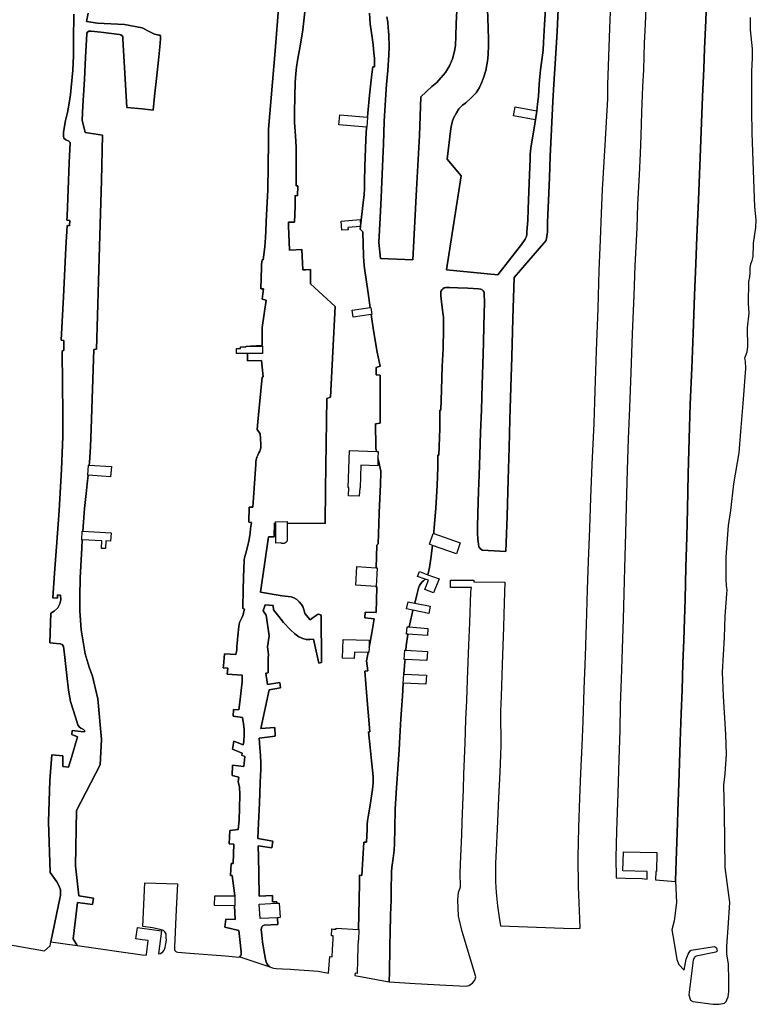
# Model space of a CAD drawing. Extents: x 130820 to 136569, y 465030 to 468172.
# Tile 18 of 41: x 134948 to 135261, y 466042 to 466461. Entities that reach past the tile are written whole.
import ezdxf

# ---------------------------------------------------------------- set-up
doc = ezdxf.new("R2010")
doc.units = 0
for name, color, linetype in [('B-XX-GR-BOS_LOOF-GV', 8, 'Continuous'), ('B-XX-OG-TERREIN_ERF-GV', 8, 'Continuous'), ('B-XX-OG-WATER-GV', 8, 'Continuous')]:
    doc.layers.add(name, color=color, linetype=linetype)

msp = doc.modelspace()

# ---------------------------------------------------------------- linework, layer by layer
at = {"layer": 'B-XX-GR-BOS_LOOF-GV'}
msp.add_lwpolyline([(135240.358, 466472.233), (135239.859, 466460.858), (135239.378, 466448.959), (135239.014, 466440.284), (135238.509, 466428.561), (135237.888, 466413.611), (135237.32, 466398.961), (135236.755, 466384.561), (135236.148, 466368.837), (135235.671, 466357.237), (135235.146, 466343.987), (135234.48, 466327.563), (135233.962, 466312.862), (135233.31, 466297.463), (135232.791, 466282.687), (135232.42, 466267.835), (135232.072, 466252.757), (135231.818, 466241.029), (135231.473, 466228.102), (135231.166, 466214.324), (135230.831, 466205.924), (135230.513, 466196.999), (135230.16, 466187.224), (135229.807, 466175.647), (135229.478, 466165.822), (135229.045, 466153.797), (135228.565, 466140.121), (135228.21, 466128.344), (135227.709, 466114.945), (135227.354, 466103.193), (135227.025, 466094.579), (135227.456, 466085.327), (135226.376, 466077.462), (135225.451, 466073.606), (135226.376, 466067.9), (135227.61, 466060.96), (135228.381, 466058.955), (135230.73, 466056.481), (135231.599, 466061.148), (135232.334, 466063.223), (135233.219, 466064.77), (135233.618, 466065.008), (135242.657, 466066.344), (135243.652, 466066.494), (135244.525, 466065.928), (135244.662, 466065.314), (135244.773, 466065.001), (135244.557, 466064.351), (135244.179, 466064.145), (135235.762, 466062.42), (135235.309, 466062.172), (135235.08, 466061.909), (135234.848, 466061.507), (135234.588, 466060.794), (135232.674, 466045.93), (135233.429, 466043.705), (135234.384, 466043.14), (135243.077, 466041.955), (135245.584, 466041.932), (135247.834, 466042.417), (135248.537, 466043.095), (135248.894, 466043.868), (135249.467, 466045.112), (135249.733, 466047.453), (135249.766, 466052.157), (135249.605, 466059.009), (135248.846, 466063.378), (135248.8, 466066.685), (135249.464, 466074.458), (135250.151, 466085.303), (135248.183, 466100.205), (135247.809, 466123.212), (135247.68, 466129.112), (135247.56, 466135.259), (135248.084, 466140.064), (135248.67, 466148.47), (135248.421, 466156.873), (135247.51, 466173.181), (135246.989, 466183.431), (135247.9, 466198.093), (135248.207, 466207.198), (135248.926, 466216.666), (135248.937, 466218.387), (135248.779, 466220.133), (135248.512, 466223.291), (135248.525, 466227.157), (135248.613, 466232.4), (135249.643, 466245.896), (135250.615, 466252.284), (135251.914, 466263.56), (135254.045, 466276.783), (135254.854, 466285.901), (135255.816, 466297.721), (135256.992, 466312.735), (135256.752, 466315.845), (135256.599, 466316.367), (135256.582, 466317.19), (135256.788, 466318), (135257.531, 466319.764), (135257.775, 466321.986), (135257.711, 466330.033), (135258.304, 466336.191), (135258.056, 466340.373), (135258.167, 466349.761), (135258.36, 466350.417), (135258.478, 466350.963), (135258.642, 466351.778), (135258.75, 466353.328), (135258.776, 466355.467), (135259.015, 466357.275), (135259.68, 466358.722), (135260.118, 466360.346), (135260.131, 466362.332), (135260.266, 466363.377), (135260.154, 466366.097), (135261.215, 466372.701), (135261.408, 466376.07), (135260.735, 466381.565), (135260.274, 466396.96), (135259.684, 466413.011), (135259.531, 466422.405), (135259.456, 466439.354), (135259.798, 466444.909), (135259.785, 466448.814), (135258.929, 466456.931), (135258.982, 466462.197)], dxfattribs=at)
at = {"layer": 'B-XX-OG-TERREIN_ERF-GV'}
for points in [[(135146.928, 466465.728), (135147.198, 466457.77), (135147.433, 466452.839), (135147.427, 466450.538), (135147.247, 466446.314), (135146.962, 466443.566), (135146.259, 466439.574), (135145.449, 466436.908), (135144.618, 466434.593), (135143.538, 466432.306), (135142.11, 466430.149), (135139.954, 466427.827), (135137.804, 466425.829), (135136.39, 466424.798), (135134.844, 466423.242), (135133.723, 466421.632), (135132.672, 466419.595), (135132.077, 466418.127), (135131.629, 466416.357), (135131.385, 466414.91), (135129.849, 466401.893), (135135.795, 466394.791), (135129.486, 466354.663), (135151.341, 466352.548), (135161.524, 466365.454), (135163.038, 466367.763), (135163.4, 466368.633), (135163.663, 466369.631), (135163.78, 466371.004), (135164.167, 466375.727), (135164.332, 466380.602), (135164.753, 466391.727), (135165.136, 466401.827), (135165.213, 466403.877), (135165.283, 466405.401), (135165.636, 466407.523), (135166.723, 466414.137), (135167.595, 466419.603), (135167.912, 466422.253), (135167.226, 466418.589), (135157.981, 466420.297), (135158.768, 466424.169), (135167.949, 466422.45), (135168.295, 466425.297), (135168.637, 466428.469), (135169.032, 466433.841), (135169.325, 466437.114), (135169.611, 466439.862), (135170.116, 466444.031), (135170.621, 466448.252), (135170.814, 466451.501), (135171.215, 466459.199), (135171.887, 466470.371)], [(135214.472, 466469.352), (135214.114, 466459.302), (135213.733, 466451.228), (135213.358, 466439.827), (135213.016, 466432.753), (135212.572, 466421.778), (135212.217, 466411.903), (135211.942, 466404.302), (135211.597, 466395.177), (135210.881, 466382.581), (135210.499, 466372.606), (135209.762, 466356.432), (135209.32, 466343.757), (135208.63, 466327.433), (135208.014, 466311.008), (135207.391, 466295.983), (135206.891, 466282.709), (135206.493, 466269.482), (135206.062, 466253.755), (135205.689, 466242.554), (135205.268, 466227.677), (135205.001, 466216.825), (135204.682, 466205.899), (135204.45, 466197.772), (135204.158, 466188.847), (135203.896, 466180.396), (135203.527, 466169.446), (135203.258, 466158.468), (135202.82, 466146.118), (135202.407, 466131.791), (135201.894, 466115.64), (135201.623, 466104.513), (135201.758, 466095.806), (135205.631, 466095.68), (135212.654, 466095.461), (135214.92, 466095.236), (135214.963, 466098.536), (135204.622, 466098.773), (135204.854, 466106.904), (135219.079, 466106.548), (135218.876, 466098.447), (135218.628, 466098.452), (135218.518, 466094.902), (135227.011, 466094.218), (135227.025, 466094.579), (135227.354, 466103.193), (135227.709, 466114.945), (135228.21, 466128.344), (135228.565, 466140.121), (135229.045, 466153.797), (135229.478, 466165.822), (135229.807, 466175.647), (135230.16, 466187.224), (135230.513, 466196.999), (135230.831, 466205.924), (135231.166, 466214.324), (135231.473, 466228.102), (135231.818, 466241.029), (135232.072, 466252.757), (135232.42, 466267.835), (135232.791, 466282.687), (135233.31, 466297.463), (135233.962, 466312.862), (135234.48, 466327.563), (135235.146, 466343.987), (135235.671, 466357.237), (135236.148, 466368.837), (135236.755, 466384.561), (135237.32, 466398.961), (135237.888, 466413.611), (135238.509, 466428.561), (135239.014, 466440.284), (135239.378, 466448.959), (135239.859, 466460.858), (135240.358, 466472.233)], [(134976.929, 466464.021), (134976.335, 466460.429), (134980.99, 466459.699), (134992.507, 466459.234), (135000, 466457.838), (135000.006, 466457.837), (135002.935, 466456.272), (135004.028, 466455.683), (135004.624, 466455.374), (135005.171, 466455.141), (135005.867, 466454.932), (135006.515, 466454.773), (135006.965, 466454.717), (135007.289, 466454.688), (135007.613, 466454.584), (135007.711, 466454.432), (135007.782, 466454.131), (135007.844, 466453.155), (135007.523, 466449.658), (135006.949, 466444.038), (135006.187, 466437.444), (135005.196, 466428.653), (135004.594, 466422.658), (135000, 466423.24), (134993.399, 466423.899), (134991.778, 466452.876), (134991.727, 466453.977), (134991.452, 466454.402), (134990.901, 466454.727), (134990.326, 466454.952), (134982.369, 466455.974), (134978.215, 466456.347), (134977.289, 466456.297), (134976.714, 466455.896), (134976.489, 466455.495), (134976.389, 466455.195), (134975.921, 466445.336), (134975.402, 466435.751), (134974.708, 466424.515), (134974.437, 466418.459), (134975.642, 466413.13), (134983.148, 466412.083), (134982.661, 466392.714), (134981.854, 466364.662), (134980.998, 466335.183), (134980.557, 466320.87), (134979.431, 466320.819), (134978.327, 466287.036), (134978.032, 466279.304), (134977.536, 466272.697), (134977.422, 466271.568), (134986.853, 466270.939), (134986.566, 466266.63), (134976.987, 466267.268), (134976.617, 466263.613), (134976.3, 466260.739), (134975.448, 466253.028), (134974.746, 466243.354), (134986.722, 466242.658), (134986.554, 466239.167), (134984.514, 466239.265), (134984.319, 466236.019), (134982.631, 466236.077), (134982.803, 466239.353), (134974.485, 466239.765), (134974.233, 466236.286), (134973.616, 466223.399), (134973.421, 466215.641), (134973.425, 466209.56), (134973.981, 466201.428), (134975.764, 466191.119), (134977.344, 466185.564), (134978.559, 466182.371), (134978.629, 466182.187), (134981.062, 466172.073), (134982.654, 466154.681), (134982.043, 466143.868), (134972.089, 466124.489), (134971.528, 466100.887), (134972.966, 466088.078), (134979.283, 466087.088), (134978.902, 466084.444), (134972.445, 466085.303), (134970.575, 466069.883), (134972.308, 466066.913), (135000, 466063.057), (135001.716, 466062.818), (135001.768, 466063.207), (135002.56, 466069.107), (135000, 466069.451), (134997.316, 466069.811), (134997.964, 466074.643), (135000, 466074.37), (135008.18, 466073.271), (135006.889, 466063.471), (135007.745, 466063.633), (135008.754, 466064.32), (135009.312, 466064.937), (135009.828, 466066.156), (135010.073, 466067.729), (135010.294, 466069.251), (135010.235, 466070.503), (135010.153, 466071.879), (135009.69, 466072.812), (135009.122, 466073.294), (135008.601, 466073.576), (135007.704, 466073.838), (135004.413, 466074.432), (135000.322, 466075.137), (135001.09, 466093.687), (135015.009, 466093.276), (135014.465, 466082.302), (135013.728, 466066.203), (135013.717, 466065.328), (135013.91, 466064.826), (135014.255, 466064.421), (135014.627, 466064.216), (135015.151, 466064.109), (135020.27, 466063.666), (135035.504, 466062.511), (135041.096, 466061.961), (135041.524, 466062.18), (135041.904, 466062.525), (135042.108, 466062.848), (135042.188, 466063.248), (135042.052, 466064.3), (135041.495, 466069.46), (135041.072, 466073.307), (135035.115, 466074.757), (135035.59, 466078.244), (135039.613, 466078.079), (135039.212, 466083.93), (135030.812, 466083.954), (135030.9, 466088.176), (135037.894, 466088.176), (135039.431, 466088.176), (135038.33, 466096.791), (135037.555, 466096.851), (135037.897, 466101.95), (135038.647, 466101.915), (135039.004, 466110.063), (135036.982, 466110.29), (135037.232, 466115.965), (135040.813, 466116.417), (135041.24, 466120.414), (135041.459, 466125.663), (135041.505, 466131.091), (135041.375, 466134.519), (135040.83, 466136.728), (135041.182, 466138.724), (135038.339, 466139.337), (135038.473, 466143.788), (135043.315, 466143.223), (135043.746, 466147.495), (135042.429, 466148.062), (135042.54, 466148.911), (135038.387, 466150.593), (135039.031, 466153.936), (135042.986, 466152.382), (135043.281, 466153.904), (135043.393, 466156.729), (135043.346, 466158.906), (135043.178, 466161.334), (135042.665, 466164.142), (135038.672, 466164.62), (135038.835, 466167.495), (135041.082, 466167.29), (135041.69, 466171.709), (135042.066, 466175.606), (135042.513, 466179.202), (135042.569, 466181.527), (135042.554, 466182.124), (135036.217, 466182.523), (135036.408, 466185.056), (135034.463, 466185.222), (135034.599, 466186.104), (135034.999, 466191.189), (135039.874, 466190.922), (135040.343, 466192.838), (135040.339, 466194.413), (135040.38, 466195.614), (135040.697, 466198.786), (135041.1, 466202.833), (135041.347, 466204.531), (135042.294, 466206.268), (135042.886, 466207.562), (135043.522, 466210.23), (135042.775, 466210.49), (135043.009, 466218.791), (135043.28, 466228.017), (135043.339, 466230.568), (135043.423, 466231.242), (135043.533, 466232.015), (135043.797, 466233.037), (135044.085, 466234.084), (135044.796, 466236.801), (135045.537, 466239.868), (135045.973, 466242.614), (135046.149, 466244.586), (135046.557, 466247.107), (135045.334, 466247.249), (135045.468, 466253.675), (135047.093, 466253.628), (135047.395, 466257.677), (135047.877, 466265.799), (135048.308, 466271.946), (135048.375, 466273.222), (135048.588, 466274.194), (135048.773, 466274.942), (135049.209, 466275.787), (135049.697, 466276.756), (135050.031, 466277.476), (135050.393, 466278.398), (135050.553, 466279.121), (135050.494, 466280.347), (135050.403, 466282.924), (135050.278, 466284.877), (135048.927, 466286.696), (135049.17, 466289.969), (135049.75, 466295.989), (135049.903, 466297.375), (135051.046, 466309.04), (135051.544, 466309.145), (135050.833, 466316.033), (135044.846, 466315.904), (135044.79, 466319.054), (135044.641, 466319.054), (135040.074, 466319.054), (135040.074, 466321.179), (135041.792, 466321.179), (135041.792, 466321.937), (135044.252, 466321.937), (135044.252, 466322.25), (135046.144, 466322.25), (135051.024, 466322.561), (135051.125, 466330.214), (135052.735, 466341.831), (135051.032, 466342.171), (135051.413, 466344.493), (135051.566, 466346.666), (135050.441, 466346.681), (135050.711, 466355.782), (135050.826, 466356.932), (135051.128, 466358.978), (135051.553, 466358.972), (135052.201, 466364.517), (135052.479, 466368.491), (135052.639, 466371.165), (135052.744, 466375.34), (135053.519, 466388.761), (135053.606, 466399.141), (135053.709, 466408.919), (135053.76, 466414.672), (135056.539, 466447.943), (135058.195, 466467.808)], [(135104.111, 466462.448), (135104.507, 466460.242), (135104.727, 466457.963), (135104.935, 466454.734), (135105.143, 466449.628), (135105.047, 466446.103), (135104.586, 466439.581), (135104.057, 466433.635), (135103.676, 466429.362), (135103.392, 466424.864), (135103.051, 466417.989), (135102.647, 466408.165), (135102.391, 466401.99), (135101.963, 466392.191), (135101.7, 466385.492), (135101.337, 466376.917), (135100.755, 466366.422), (135101.397, 466359.586), (135115.134, 466359.042), (135116.779, 466388.988), (135118.064, 466411.889), (135118.538, 466428.433), (135123.345, 466432.726), (135125.393, 466434.525), (135127.168, 466436.427), (135129.074, 466438.752), (135130.81, 466441.53), (135132.1, 466444.54), (135132.994, 466447.905), (135133.3, 466450.227), (135133.527, 466454.201), (135133.698, 466459.601), (135134.032, 466467.901)], [(135177.102, 466465.75), (135176.577, 466456.252), (135175.975, 466444.754), (135175.255, 466433.733), (135174.783, 466426.336), (135174.228, 466414.587), (135173.675, 466402.939), (135173.333, 466394.039), (135172.929, 466384.238), (135172.583, 466374.963), (135172.48, 466370.913), (135172.28, 466369.014), (135171.905, 466367.169), (135171.859, 466367.051), (135158.399, 466351.441), (135157.769, 466333.941), (135157.33, 466317.663), (135156.91, 466304.813), (135156.553, 466290.91), (135156.171, 466279.009), (135155.767, 466265.383), (135155.313, 466249.88), (135154.839, 466234.779), (135147.32, 466235.155), (135144.647, 466235.366), (135143.856, 466235.977), (135143.315, 466236.709), (135143.13, 466237.862), (135142.809, 466240.043), (135142.667, 466242.546), (135142.675, 466245.022), (135142.854, 466251.098), (135143.203, 466260.448), (135143.368, 466267.324), (135143.705, 466275.874), (135144.057, 466285.474), (135144.359, 466295.151), (135144.674, 466305.801), (135145.013, 466314.476), (135145.307, 466323.452), (135145.456, 466331.004), (135145.636, 466340.907), (135145.633, 466344.458), (135145.493, 466345.26), (135145.125, 466345.765), (135144.73, 466346.147), (135144.109, 466346.48), (135143.186, 466346.667), (135138.664, 466346.878), (135134.342, 466347.036), (135130.869, 466347.157), (135129.219, 466347.204), (135128.541, 466347.013), (135127.962, 466346.621), (135127.532, 466346.202), (135127.173, 466345.53), (135127.087, 466344.681), (135127.072, 466343.581), (135127.364, 466341.026), (135127.817, 466337.493), (135128.113, 466335.338), (135128.252, 466334.511), (135128.259, 466333.159), (135128.212, 466329.558), (135128.051, 466321.156), (135127.752, 466313.607), (135127.397, 466303.631), (135127.158, 466294.955), (135126.708, 466294.986), (135126.63, 466287.133), (135126.255, 466275.757), (135125.83, 466275.788), (135125.813, 466270.71), (135125.584, 466262.81), (135125.033, 466253.187), (135124.177, 466243.243), (135124.099, 466242.38), (135135.369, 466238.388), (135133.734, 466233.772), (135123.611, 466237.357), (135122.925, 466231.729), (135122.276, 466227.961), (135121.985, 466226.69), (135121.522, 466224.89), (135126.347, 466223.118), (135124.055, 466217.145), (135120.3, 466218.545), (135121.798, 466222.488), (135120.45, 466222.983), (135120.055, 466222.538), (135119.677, 466222.318), (135119.146, 466221.9), (135118.612, 466221.207), (135118.025, 466220.288), (135117.584, 466219.094), (135116.898, 466216.277), (135115.991, 466212.828), (135122.583, 466211.553), (135121.944, 466208.427), (135115.185, 466209.766), (135115.134, 466209.572), (135113.592, 466202.657), (135121.607, 466202.036), (135121.38, 466198.934), (135113.073, 466199.575), (135113.051, 466199.444), (135112.338, 466194.602), (135112.184, 466192.694), (135121.389, 466192.194), (135121.197, 466188.323), (135111.867, 466188.772), (135111.801, 466187.956), (135111.317, 466182.563), (135120.959, 466182.07), (135120.711, 466178.2), (135111.12, 466178.696), (135110.78, 466173.112), (135110.128, 466163.465), (135109.652, 466155.768), (135109.33, 466150.344), (135108.822, 466142.072), (135108.192, 466134.152), (135107.724, 466125.153), (135107.513, 466116.702), (135107.38, 466110.45), (135107.268, 466107.625), (135106.799, 466104.155), (135106.573, 466102.182), (135106.296, 466100.184), (135106.171, 466098.285), (135106.095, 466096.285), (135106.017, 466092.259), (135105.938, 466086.282), (135105.731, 466080.057), (135105.578, 466072.23), (135105.465, 466067.378), (135105.353, 466062.703), (135105.3, 466058.676), (135105.236, 466055.725), (135105.156, 466051.525), (135116.221, 466050.802), (135129.41, 466050.075), (135137.854, 466049.637), (135139.008, 466049.947), (135140.572, 466050.976), (135141.539, 466052.239), (135142.032, 466053.658), (135136.128, 466072.91), (135134.653, 466079.473), (135134.368, 466086.464), (135134.606, 466089.556), (135135.535, 466091.89), (135135.365, 466097.92), (135135.658, 466105.044), (135136.028, 466114.119), (135136.196, 466119.32), (135136.521, 466126.919), (135136.706, 466133.344), (135136.943, 466139.995), (135137.417, 466153.195), (135137.824, 466163.245), (135138.129, 466171.245), (135138.472, 466180.17), (135139.092, 466195.019), (135139.391, 466204.445), (135139.886, 466217.446), (135140.052, 466218.644), (135140.21, 466219.43), (135131.203, 466219.387), (135131.233, 466222.619), (135141.22, 466222.59), (135141.206, 466221.855), (135154.292, 466221.73), (135154.051, 466212.904), (135153.791, 466202.652), (135153.23, 466186.601), (135152.775, 466172.951), (135152.544, 466166.726), (135152.526, 466163.499), (135152.666, 466155.093), (135152.704, 466152.291), (135152.547, 466147.965), (135152.202, 466140.792), (135151.682, 466129.693), (135151.135, 466116.619), (135150.666, 466107.52), (135150.368, 466102.046), (135150.34, 466094.142), (135150.604, 466089.537), (135151.179, 466083.901), (135151.989, 466078.938), (135152.578, 466075.315), (135183.194, 466074.223), (135186.414, 466074.383), (135186.255, 466078.329), (135185.759, 466091.993), (135185.551, 466104.653), (135185.916, 466117.204), (135186.307, 466129.78), (135186.746, 466140.405), (135187.276, 466152.129), (135187.709, 466162.303), (135188.141, 466176.204), (135188.651, 466190.205), (135189.29, 466208.431), (135189.575, 466218.632), (135190.033, 466230.632), (135190.491, 466244.583), (135190.962, 466257.583), (135191.525, 466271.833), (135192.329, 466289.256), (135192.788, 466303.232), (135193.362, 466320.258), (135194.074, 466338.308), (135194.56, 466354.385), (135195.032, 466367.435), (135195.481, 466378.785), (135195.964, 466388.858), (135197.113, 466407.827), (135198.199, 466427.598), (135198.276, 466433.5), (135198.993, 466457.578), (135199.428, 466467.827)], [(134934.882, 466068.861), (134958.393, 466064.733), (134960.747, 466066.812), (134961.096, 466068.504), (134965.038, 466087.635), (134965.199, 466088.266), (134965.147, 466090.693), (134964.62, 466092.294), (134963.643, 466094.096), (134960.841, 466098.122), (134960.076, 466119.674), (134960.716, 466137.304), (134961.511, 466148.126), (134966.188, 466147.789), (134966.188, 466143.265), (134968.645, 466142.959), (134969.888, 466147.074), (134972.51, 466155.834), (134970.082, 466156.833), (134970.231, 466158.56), (134975.21, 466157.937), (134975.51, 466158.213), (134975.435, 466158.588), (134975.01, 466159.013), (134973.883, 466159.513), (134973.157, 466160.113), (134972.631, 466160.914), (134971.528, 466164.216), (134969.472, 466170.897), (134968.618, 466175.651), (134967.864, 466181.931), (134966.806, 466192.19), (134966.529, 466194.242), (134965.878, 466195.093), (134965.178, 466195.493), (134963.451, 466195.642), (134960.624, 466195.841), (134961.066, 466208.453), (134962.491, 466209.354), (134964.067, 466210.782), (134964.941, 466212.434), (134965.315, 466214.236), (134965.189, 466216.212), (134963.913, 466216.337), (134963.914, 466214.885), (134961.887, 466215.085), (134962.681, 466225.52), (134963.574, 466236.756), (134964.639, 466252.246), (134965.654, 466269.688), (134966.17, 466283.802), (134966.238, 466293.787), (134966.105, 466306.073), (134965.945, 466320.287), (134966.571, 466320.312), (134966.668, 466324.616), (134965.492, 466324.716), (134966.456, 466343.234), (134967.518, 466364.054), (134967.987, 466373.588), (134969.113, 466373.439), (134969.186, 466375.791), (134967.96, 466375.89), (134968.025, 466377.592), (134968.895, 466400.214), (134969.264, 466408.973), (134968.689, 466409.523), (134967.462, 466410.098), (134966.636, 466410.798), (134966.46, 466411.649), (134966.534, 466413.4), (134967.282, 466418.255), (134968.13, 466421.709), (134968.753, 466424.787), (134969.401, 466429.342), (134970.445, 466439.727), (134970.691, 466445.858), (134970.812, 466452.465), (134970.955, 466463.6)], [(135069.333, 466465.814), (135068.341, 466456.948), (135067.436, 466450.882), (135066.145, 466443.896), (135065.681, 466440.951), (135065.321, 466438.304), (135065.17, 466434.455), (135064.995, 466428.704), (135064.875, 466421.526), (135064.872, 466417.475), (135065.098, 466413.77), (135065.367, 466409.489), (135065.582, 466406.784), (135065.553, 466402.683), (135065.594, 466396.354), (135065.467, 466390.453), (135066.217, 466390.443), (135066.162, 466386.292), (135065.162, 466386.305), (135065.101, 466381.628), (135064.889, 466375.053), (135062.244, 466374.944), (135062.292, 466373.411), (135062.681, 466363.051), (135067.91, 466363.356), (135068.397, 466354.77), (135069.447, 466354.781), (135071.698, 466354.901), (135071.618, 466348.774), (135082.116, 466339.154), (135080.138, 466300.511), (135078.531, 466299.876), (135078.071, 466261.271), (135077.903, 466246.753), (135061.721, 466246.787), (135061.698, 466240.529), (135061.694, 466239.342), (135061.613, 466239.183), (135061.518, 466239.032), (135061.41, 466238.889), (135061.29, 466238.758), (135061.158, 466238.637), (135061.016, 466238.529), (135060.865, 466238.434), (135060.706, 466238.353), (135060.54, 466238.287), (135060.369, 466238.236), (135060.194, 466238.201), (135060.017, 466238.181), (135059.839, 466238.178), (135059.661, 466238.19), (135059.484, 466238.219), (135059.311, 466238.263), (135059.143, 466238.322), (135058.981, 466238.397), (135056.904, 466238.323), (135056.879, 466240.539), (135056.809, 466246.797), (135056.257, 466246.799), (135056.16, 466240.952), (135053.759, 466241.079), (135050.349, 466217.429), (135059.621, 466215.892), (135062.117, 466215.634), (135063.339, 466215.393), (135064.583, 466214.975), (135065.873, 466214.258), (135066.812, 466213.37), (135067.871, 466212.154), (135068.385, 466211.322), (135068.723, 466210.443), (135069.029, 466209.037), (135069.188, 466208.352), (135071.436, 466205.713), (135072.218, 466206.269), (135074.641, 466207.987), (135075.042, 466208.082), (135075.516, 466207.976), (135075.863, 466207.771), (135076.108, 466207.392), (135076.152, 466206.942), (135076.136, 466205.716), (135076.187, 466200.062), (135076.255, 466195.759), (135076.296, 466187.504), (135075.142, 466187.22), (135072.951, 466197.38), (135071.324, 466197.227), (135069.8, 466197.297), (135068.356, 466197.666), (135066.616, 466198.465), (135064.956, 466199.637), (135063.104, 466201.338), (135060.171, 466204.554), (135058.155, 466207.082), (135055.917, 466209.939), (135055.741, 466211.792), (135052.344, 466211.987), (135051.537, 466209.522), (135052.713, 466207.705), (135054.097, 466198.907), (135053.385, 466194.139), (135053.768, 466190.932), (135053.546, 466189.31), (135053.665, 466183.13), (135052.562, 466182.92), (135053.325, 466178.182), (135058.611, 466179.011), (135058.906, 466176.732), (135054.094, 466175.87), (135050.502, 466159.36), (135056.408, 466159.831), (135056.583, 466156.052), (135049.824, 466155.317), (135050.072, 466151.312), (135050.325, 466147.857), (135050.483, 466144.603), (135050.448, 466142.002), (135050.275, 466136.451), (135049.86, 466127.577), (135049.472, 466119.003), (135049.162, 466112.529), (135055.645, 466111.342), (135055.208, 466108.546), (135049.421, 466109.449), (135049.509, 466104.721), (135049.612, 466097.44), (135049.737, 466087.934), (135055.391, 466088.208), (135055.48, 466085.506), (135057.256, 466085.507), (135057.278, 466085.011), (135058.318, 466085.068), (135058.73, 466078.85), (135057.555, 466078.792), (135057.68, 466075.972), (135051.975, 466075.598), (135051.347, 466075.381), (135050.892, 466074.962), (135050.785, 466074.438), (135050.701, 466073.789), (135050.895, 466071.41), (135051.157, 466068.505), (135051.875, 466064.168), (135052.461, 466061.159), (135052.669, 466060.409), (135052.795, 466059.954), (135053.086, 466059.249), (135053.649, 466058.417), (135054.316, 466057.857), (135054.962, 466057.549), (135055.835, 466057.337), (135057.084, 466057.245), (135059.706, 466057.06), (135063.078, 466056.84), (135064.703, 466056.818), (135068.948, 466056.461), (135074.893, 466056.106), (135079.269, 466055.156), (135079.88, 466062.29), (135080.905, 466062.202), (135081.037, 466065.204), (135081.246, 466069.704), (135081.312, 466071.056), (135080.608, 466071.084), (135080.739, 466074.025), (135081.455, 466074.002), (135082.518, 466073.967), (135082.532, 466074.345), (135092.031, 466073.816), (135092.368, 466086.564), (135092.509, 466093.515), (135092.554, 466096.891), (135093.553, 466096.853), (135094.363, 466111), (135095.464, 466111.01), (135095.734, 466116.384), (135095.787, 466118.459), (135095.958, 466120.058), (135096.231, 466121.804), (135096.885, 466125.898), (135097.76, 466131.59), (135097.958, 466133.362), (135098.179, 466134.936), (135098.294, 466136.084), (135098.31, 466137.31), (135098.276, 466138.486), (135098.151, 466140.414), (135097.569, 466145.624), (135096.968, 466151.26), (135096.306, 466157.897), (135096.857, 466158.015), (135096.191, 466166.328), (135095.63, 466173.04), (135094.697, 466183.782), (135096.098, 466183.938), (135095.479, 466188.174), (135096.161, 466191.757), (135090.358, 466191.941), (135090.271, 466189.197), (135085.294, 466189.395), (135085.546, 466197.338), (135096.654, 466196.985), (135096.555, 466193.849), (135097.711, 466200.125), (135098.714, 466206.04), (135098.29, 466206.121), (135097.441, 466206.207), (135094.695, 466206.494), (135094.902, 466208.918), (135099.601, 466208.855), (135099.916, 466219.53), (135099.422, 466219.922), (135090.893, 466220.379), (135091.417, 466228.328), (135099.606, 466227.858), (135099.828, 466237.466), (135100.41, 466238.083), (135100.725, 466246.482), (135100.91, 466251.409), (135101.366, 466263.284), (135101.583, 466268.358), (135101.541, 466268.984), (135100.65, 466273.448), (135100.362, 466274.708), (135100.249, 466271.231), (135093.08, 466271.464), (135092.823, 466261.848), (135092.586, 466261.855), (135092.396, 466258.273), (135087.766, 466258.448), (135087.883, 466261.988), (135087.706, 466261.993), (135088.217, 466277.753), (135099.751, 466277.379), (135099.445, 466278.717), (135099.403, 466279.343), (135099.282, 466289.124), (135101.285, 466289.372), (135101.329, 466309.857), (135099.631, 466309.98), (135099.597, 466313.082), (135101.28, 466313.711), (135100.058, 466319.63), (135098.43, 466328.931), (135097.47, 466335.645), (135089.793, 466334.625), (135089.386, 466337.58), (135097.039, 466338.653), (135096.164, 466344.77), (135094.655, 466355.47), (135094.34, 466358.125), (135094.224, 466360.778), (135094.039, 466365.659), (135093.958, 466370.963), (135092.798, 466371.978), (135092.938, 466373.217), (135087.58, 466372.805), (135087.652, 466371.737), (135084.953, 466371.54), (135084.625, 466375.493), (135092.749, 466376.166), (135092.97, 466373.502), (135094.07, 466383.267), (135094.466, 466386.739), (135094.575, 466389.364), (135094.639, 466392.314), (135094.748, 466398.666), (135095.125, 466410.217), (135095.541, 466415.41), (135083.749, 466416.446), (135084.079, 466420.762), (135095.887, 466419.726), (135096.022, 466421.411), (135096.723, 466429.03), (135097.792, 466438.07), (135098.133, 466441.192), (135098.832, 466441.233), (135098.828, 466444.71), (135098.635, 466447.139), (135098.258, 466450.72), (135097.574, 466455.707), (135097.048, 466459.491), (135096.683, 466464.049)]]:
    msp.add_lwpolyline(points, dxfattribs=at)
at = {"layer": 'B-XX-OG-WATER-GV'}
for points in [[(135171.887, 466470.371), (135171.215, 466459.199), (135170.814, 466451.501), (135170.621, 466448.252), (135170.116, 466444.031), (135169.611, 466439.862), (135169.325, 466437.114), (135169.032, 466433.841), (135168.637, 466428.469), (135168.295, 466425.297), (135167.949, 466422.45), (135167.912, 466422.253), (135167.595, 466419.603), (135166.723, 466414.137), (135165.636, 466407.523), (135165.283, 466405.401), (135165.213, 466403.877), (135165.136, 466401.827), (135164.753, 466391.727), (135164.332, 466380.602), (135164.167, 466375.727), (135163.78, 466371.004), (135163.663, 466369.631), (135163.4, 466368.633), (135163.038, 466367.763), (135161.524, 466365.454), (135151.341, 466352.548), (135129.486, 466354.663), (135135.795, 466394.791), (135129.849, 466401.893), (135131.385, 466414.91), (135131.629, 466416.357), (135132.077, 466418.127), (135132.672, 466419.595), (135133.723, 466421.632), (135134.844, 466423.242), (135136.39, 466424.798), (135137.804, 466425.829), (135139.954, 466427.827), (135142.11, 466430.149), (135143.538, 466432.306), (135144.618, 466434.593), (135145.449, 466436.908), (135146.259, 466439.574), (135146.962, 466443.566), (135147.247, 466446.314), (135147.427, 466450.538), (135147.433, 466452.839), (135147.198, 466457.77), (135146.928, 466465.728)], [(135058.195, 466467.808), (135056.539, 466447.943), (135053.76, 466414.672), (135053.709, 466408.919), (135053.606, 466399.141), (135053.519, 466388.761), (135052.744, 466375.34), (135052.639, 466371.165), (135052.479, 466368.491), (135052.201, 466364.517), (135051.553, 466358.972), (135051.128, 466358.978), (135050.826, 466356.932), (135050.711, 466355.782), (135050.441, 466346.681), (135051.566, 466346.666), (135051.413, 466344.493), (135051.032, 466342.171), (135052.735, 466341.831), (135051.125, 466330.214), (135051.024, 466322.561), (135046.144, 466322.25), (135051.175, 466322.25), (135051.161, 466319.054), (135044.79, 466319.054), (135044.846, 466315.904), (135050.833, 466316.033), (135051.544, 466309.145), (135051.046, 466309.04), (135049.903, 466297.375), (135049.75, 466295.989), (135049.17, 466289.969), (135048.927, 466286.696), (135050.278, 466284.877), (135050.403, 466282.924), (135050.494, 466280.347), (135050.553, 466279.121), (135050.393, 466278.398), (135050.031, 466277.476), (135049.697, 466276.756), (135049.209, 466275.787), (135048.773, 466274.942), (135048.588, 466274.194), (135048.375, 466273.222), (135048.308, 466271.946), (135047.877, 466265.799), (135047.395, 466257.677), (135047.093, 466253.628), (135045.468, 466253.675), (135045.334, 466247.249), (135046.557, 466247.107), (135046.149, 466244.586), (135045.973, 466242.614), (135045.537, 466239.868), (135044.796, 466236.801), (135044.085, 466234.084), (135043.797, 466233.037), (135043.533, 466232.015), (135043.423, 466231.242), (135043.339, 466230.568), (135043.28, 466228.017), (135043.009, 466218.791), (135042.775, 466210.49), (135043.522, 466210.23), (135042.886, 466207.562), (135042.294, 466206.268), (135041.347, 466204.531), (135041.1, 466202.833), (135040.697, 466198.786), (135040.38, 466195.614), (135040.339, 466194.413), (135040.343, 466192.838), (135039.874, 466190.922), (135034.999, 466191.189), (135034.599, 466186.104), (135034.463, 466185.222), (135036.408, 466185.056), (135036.217, 466182.523), (135042.554, 466182.124), (135042.569, 466181.527), (135042.513, 466179.202), (135042.066, 466175.606), (135041.69, 466171.709), (135041.082, 466167.29), (135038.835, 466167.495), (135038.672, 466164.62), (135042.665, 466164.142), (135043.178, 466161.334), (135043.346, 466158.906), (135043.393, 466156.729), (135043.281, 466153.904), (135042.986, 466152.382), (135039.031, 466153.936), (135038.387, 466150.593), (135042.54, 466148.911), (135042.429, 466148.062), (135043.746, 466147.495), (135043.315, 466143.223), (135038.473, 466143.788), (135038.339, 466139.337), (135041.182, 466138.724), (135040.83, 466136.728), (135041.375, 466134.519), (135041.505, 466131.091), (135041.459, 466125.663), (135041.24, 466120.414), (135040.813, 466116.417), (135037.232, 466115.965), (135036.982, 466110.29), (135039.004, 466110.063), (135038.647, 466101.915), (135037.897, 466101.95), (135037.555, 466096.851), (135038.33, 466096.791), (135039.431, 466088.176), (135039.426, 466087.739), (135039.381, 466083.93), (135039.212, 466083.93), (135039.613, 466078.079), (135035.59, 466078.244), (135035.115, 466074.757), (135041.072, 466073.307), (135041.495, 466069.46), (135042.052, 466064.3), (135042.188, 466063.248), (135042.108, 466062.848), (135041.904, 466062.525), (135041.524, 466062.18), (135054.316, 466057.857), (135053.649, 466058.417), (135053.086, 466059.249), (135052.795, 466059.954), (135052.669, 466060.409), (135052.461, 466061.159), (135051.875, 466064.168), (135051.157, 466068.505), (135050.895, 466071.41), (135050.701, 466073.789), (135050.785, 466074.438), (135050.892, 466074.962), (135051.347, 466075.381), (135051.975, 466075.598), (135057.68, 466075.972), (135057.555, 466078.792), (135050.165, 466078.429), (135049.754, 466084.602), (135057.278, 466085.011), (135057.256, 466085.507), (135055.48, 466085.506), (135055.391, 466088.208), (135049.737, 466087.934), (135049.612, 466097.44), (135049.509, 466104.721), (135049.421, 466109.449), (135055.208, 466108.546), (135055.645, 466111.342), (135049.162, 466112.529), (135049.472, 466119.003), (135049.86, 466127.577), (135050.275, 466136.451), (135050.448, 466142.002), (135050.483, 466144.603), (135050.325, 466147.857), (135050.072, 466151.312), (135049.824, 466155.317), (135056.583, 466156.052), (135056.408, 466159.831), (135050.502, 466159.36), (135054.094, 466175.87), (135058.906, 466176.732), (135058.611, 466179.011), (135053.325, 466178.182), (135052.562, 466182.92), (135053.665, 466183.13), (135053.546, 466189.31), (135053.768, 466190.932), (135053.385, 466194.139), (135054.097, 466198.907), (135052.713, 466207.705), (135051.537, 466209.522), (135052.344, 466211.987), (135055.741, 466211.792), (135055.917, 466209.939), (135058.155, 466207.082), (135060.171, 466204.554), (135063.104, 466201.338), (135064.956, 466199.637), (135066.616, 466198.465), (135068.356, 466197.666), (135069.8, 466197.297), (135071.324, 466197.227), (135072.951, 466197.38), (135075.142, 466187.22), (135076.296, 466187.504), (135076.255, 466195.759), (135076.187, 466200.062), (135076.136, 466205.716), (135076.152, 466206.942), (135076.108, 466207.392), (135075.863, 466207.771), (135075.516, 466207.976), (135075.042, 466208.082), (135074.641, 466207.987), (135072.218, 466206.269), (135071.436, 466205.713), (135069.188, 466208.352), (135069.029, 466209.037), (135068.723, 466210.443), (135068.385, 466211.322), (135067.871, 466212.154), (135066.812, 466213.37), (135065.873, 466214.258), (135064.583, 466214.975), (135063.339, 466215.393), (135062.117, 466215.634), (135059.621, 466215.892), (135050.349, 466217.429), (135053.759, 466241.079), (135056.16, 466240.952), (135056.257, 466246.799), (135056.809, 466246.797), (135056.802, 466247.423), (135061.723, 466247.478), (135061.721, 466246.787), (135077.903, 466246.753), (135078.071, 466261.271), (135078.531, 466299.876), (135080.138, 466300.511), (135082.116, 466339.154), (135071.618, 466348.774), (135071.698, 466354.901), (135069.447, 466354.781), (135068.397, 466354.77), (135067.91, 466363.356), (135062.681, 466363.051), (135062.292, 466373.411), (135062.244, 466374.944), (135064.889, 466375.053), (135065.101, 466381.628), (135065.162, 466386.305), (135066.162, 466386.292), (135066.217, 466390.443), (135065.467, 466390.453), (135065.594, 466396.354), (135065.553, 466402.683), (135065.582, 466406.784), (135065.367, 466409.489), (135065.098, 466413.77), (135064.872, 466417.475), (135064.875, 466421.526), (135064.995, 466428.704), (135065.17, 466434.455), (135065.321, 466438.304), (135065.681, 466440.951), (135066.145, 466443.896), (135067.436, 466450.882), (135068.341, 466456.948), (135069.333, 466465.814)], [(135134.032, 466467.901), (135133.698, 466459.601), (135133.527, 466454.201), (135133.3, 466450.227), (135132.994, 466447.905), (135132.1, 466444.54), (135130.81, 466441.53), (135129.074, 466438.752), (135127.168, 466436.427), (135125.393, 466434.525), (135123.345, 466432.726), (135118.538, 466428.433), (135118.064, 466411.889), (135116.779, 466388.988), (135115.134, 466359.042), (135101.397, 466359.586), (135100.755, 466366.422), (135101.337, 466376.917), (135101.7, 466385.492), (135101.963, 466392.191), (135102.391, 466401.99), (135102.647, 466408.165), (135103.051, 466417.989), (135103.392, 466424.864), (135103.676, 466429.362), (135104.057, 466433.635), (135104.586, 466439.581), (135105.047, 466446.103), (135105.143, 466449.628), (135104.935, 466454.734), (135104.727, 466457.963), (135104.507, 466460.242), (135104.111, 466462.448)], [(134970.955, 466463.6), (134970.812, 466452.465), (134970.691, 466445.858), (134970.445, 466439.727), (134969.401, 466429.342), (134968.753, 466424.787), (134968.13, 466421.709), (134967.282, 466418.255), (134966.534, 466413.4), (134966.46, 466411.649), (134966.636, 466410.798), (134967.462, 466410.098), (134968.689, 466409.523), (134969.264, 466408.973), (134968.895, 466400.214), (134968.025, 466377.592), (134967.96, 466375.89), (134969.186, 466375.791), (134969.113, 466373.439), (134967.987, 466373.588), (134967.518, 466364.054), (134966.456, 466343.234), (134965.492, 466324.716), (134966.668, 466324.616), (134966.571, 466320.312), (134965.945, 466320.287), (134966.105, 466306.073), (134966.238, 466293.787), (134966.17, 466283.802), (134965.654, 466269.688), (134964.639, 466252.246), (134963.574, 466236.756), (134962.681, 466225.52), (134961.887, 466215.085), (134963.914, 466214.885), (134963.913, 466216.337), (134965.189, 466216.212), (134965.315, 466214.236), (134964.941, 466212.434), (134964.067, 466210.782), (134962.491, 466209.354), (134961.066, 466208.453), (134960.624, 466195.841), (134963.451, 466195.642), (134965.178, 466195.493), (134965.878, 466195.093), (134966.529, 466194.242), (134966.806, 466192.19), (134967.864, 466181.931), (134968.618, 466175.651), (134969.472, 466170.897), (134971.528, 466164.216), (134972.631, 466160.914), (134973.157, 466160.113), (134973.883, 466159.513), (134975.01, 466159.013), (134975.435, 466158.588), (134975.51, 466158.213), (134975.21, 466157.937), (134970.231, 466158.56), (134970.082, 466156.833), (134972.51, 466155.834), (134969.888, 466147.074), (134968.645, 466142.959), (134966.188, 466143.265), (134966.188, 466147.789), (134961.511, 466148.126), (134960.716, 466137.304), (134960.076, 466119.674), (134960.841, 466098.122), (134963.643, 466094.096), (134964.62, 466092.294), (134965.147, 466090.693), (134965.199, 466088.266), (134965.038, 466087.635), (134961.096, 466068.504), (134972.308, 466066.913), (134970.575, 466069.883), (134972.445, 466085.303), (134978.902, 466084.444), (134979.283, 466087.088), (134972.966, 466088.078), (134971.528, 466100.887), (134972.089, 466124.489), (134982.043, 466143.868), (134982.654, 466154.681), (134981.062, 466172.073), (134978.629, 466182.187), (134978.559, 466182.371), (134977.344, 466185.564), (134975.764, 466191.119), (134973.981, 466201.428), (134973.425, 466209.56), (134973.421, 466215.641), (134973.616, 466223.399), (134974.233, 466236.286), (134974.485, 466239.765), (134974.288, 466239.775), (134974.434, 466243.372), (134974.746, 466243.354), (134975.448, 466253.028), (134976.3, 466260.739), (134976.617, 466263.613), (134976.987, 466267.268), (134976.882, 466267.276), (134977.169, 466271.585), (134977.422, 466271.568), (134977.536, 466272.697), (134978.032, 466279.304), (134978.327, 466287.036), (134979.431, 466320.819), (134980.557, 466320.87), (134980.998, 466335.183), (134981.854, 466364.662), (134982.661, 466392.714), (134983.148, 466412.083), (134975.642, 466413.13), (134974.437, 466418.459), (134974.708, 466424.515), (134975.402, 466435.751), (134975.921, 466445.336), (134976.389, 466455.195), (134976.489, 466455.495), (134976.714, 466455.896), (134977.289, 466456.297), (134978.215, 466456.347), (134982.369, 466455.974), (134990.326, 466454.952), (134990.901, 466454.727), (134991.452, 466454.402), (134991.727, 466453.977), (134991.778, 466452.876), (134993.399, 466423.899), (135000, 466423.24), (135004.594, 466422.658), (135005.196, 466428.653), (135006.187, 466437.444), (135006.949, 466444.038), (135007.523, 466449.658), (135007.844, 466453.155), (135007.782, 466454.131), (135007.711, 466454.432), (135007.613, 466454.584), (135007.289, 466454.688), (135006.965, 466454.717), (135006.515, 466454.773), (135005.867, 466454.932), (135005.171, 466455.141), (135004.624, 466455.374), (135004.028, 466455.683), (135002.935, 466456.272), (135000.006, 466457.837), (135000, 466457.838), (134992.507, 466459.234), (134980.99, 466459.699), (134976.335, 466460.429), (134976.929, 466464.021)], [(135096.683, 466464.049), (135097.048, 466459.491), (135097.574, 466455.707), (135098.258, 466450.72), (135098.635, 466447.139), (135098.828, 466444.71), (135098.832, 466441.233), (135098.133, 466441.192), (135097.792, 466438.07), (135096.723, 466429.03), (135096.022, 466421.411), (135095.887, 466419.726), (135095.581, 466415.407), (135095.541, 466415.41), (135095.125, 466410.217), (135094.748, 466398.666), (135094.639, 466392.314), (135094.575, 466389.364), (135094.466, 466386.739), (135094.07, 466383.267), (135092.97, 466373.502), (135092.993, 466373.221), (135092.938, 466373.217), (135092.798, 466371.978), (135093.958, 466370.963), (135094.039, 466365.659), (135094.224, 466360.778), (135094.34, 466358.125), (135094.655, 466355.47), (135096.164, 466344.77), (135097.039, 466338.653), (135097.379, 466338.701), (135097.789, 466335.687), (135097.47, 466335.645), (135098.43, 466328.931), (135100.058, 466319.63), (135101.28, 466313.711), (135099.597, 466313.082), (135099.631, 466309.98), (135101.329, 466309.857), (135101.285, 466289.372), (135099.282, 466289.124), (135099.403, 466279.343), (135099.445, 466278.717), (135099.751, 466277.379), (135100.448, 466277.356), (135100.362, 466274.708), (135100.65, 466273.448), (135101.541, 466268.984), (135101.583, 466268.358), (135101.366, 466263.284), (135100.91, 466251.409), (135100.725, 466246.482), (135100.41, 466238.083), (135099.828, 466237.466), (135099.606, 466227.858), (135100.036, 466227.833), (135099.572, 466219.914), (135099.422, 466219.922), (135099.916, 466219.53), (135099.601, 466208.855), (135094.902, 466208.918), (135094.695, 466206.494), (135097.441, 466206.207), (135098.29, 466206.121), (135098.714, 466206.04), (135097.711, 466200.125), (135096.555, 466193.849), (135096.488, 466191.747), (135096.161, 466191.757), (135095.479, 466188.174), (135096.098, 466183.938), (135094.697, 466183.782), (135095.63, 466173.04), (135096.191, 466166.328), (135096.857, 466158.015), (135096.306, 466157.897), (135096.968, 466151.26), (135097.569, 466145.624), (135098.151, 466140.414), (135098.276, 466138.486), (135098.31, 466137.31), (135098.294, 466136.084), (135098.179, 466134.936), (135097.958, 466133.362), (135097.76, 466131.59), (135096.885, 466125.898), (135096.231, 466121.804), (135095.958, 466120.058), (135095.787, 466118.459), (135095.734, 466116.384), (135095.464, 466111.01), (135094.363, 466111), (135093.553, 466096.853), (135092.554, 466096.891), (135092.509, 466093.515), (135092.368, 466086.564), (135092.031, 466073.816), (135092.212, 466073.806), (135092, 466069.181), (135091.918, 466069.188), (135091.854, 466066.535), (135091.504, 466055.109), (135090.6, 466055.169), (135090.528, 466054.269), (135105.156, 466051.525), (135105.236, 466055.725), (135105.3, 466058.676), (135105.353, 466062.703), (135105.465, 466067.378), (135105.578, 466072.23), (135105.731, 466080.057), (135105.938, 466086.282), (135106.017, 466092.259), (135106.095, 466096.285), (135106.171, 466098.285), (135106.296, 466100.184), (135106.573, 466102.182), (135106.799, 466104.155), (135107.268, 466107.625), (135107.38, 466110.45), (135107.513, 466116.702), (135107.724, 466125.153), (135108.192, 466134.152), (135108.822, 466142.072), (135109.33, 466150.344), (135109.652, 466155.768), (135110.128, 466163.465), (135110.78, 466173.112), (135111.12, 466178.696), (135111.317, 466182.563), (135111.801, 466187.956), (135111.867, 466188.772), (135111.547, 466188.787), (135111.736, 466192.718), (135112.184, 466192.694), (135112.338, 466194.602), (135113.051, 466199.444), (135113.073, 466199.575), (135112.508, 466199.619), (135112.784, 466202.72), (135113.592, 466202.657), (135115.134, 466209.572), (135115.185, 466209.766), (135112.553, 466210.288), (135113.193, 466213.369), (135115.991, 466212.828), (135116.898, 466216.277), (135117.584, 466219.094), (135118.025, 466220.288), (135118.612, 466221.207), (135119.146, 466221.9), (135119.677, 466222.318), (135120.055, 466222.538), (135120.45, 466222.983), (135117.241, 466224.163), (135117.975, 466226.192), (135121.522, 466224.89), (135121.985, 466226.69), (135122.276, 466227.961), (135122.925, 466231.729), (135123.611, 466237.357), (135122.232, 466237.846), (135123.867, 466242.462), (135124.099, 466242.38), (135124.177, 466243.243), (135125.033, 466253.187), (135125.584, 466262.81), (135125.813, 466270.71), (135125.83, 466275.788), (135126.255, 466275.757), (135126.63, 466287.133), (135126.708, 466294.986), (135127.158, 466294.955), (135127.397, 466303.631), (135127.752, 466313.607), (135128.051, 466321.156), (135128.212, 466329.558), (135128.259, 466333.159), (135128.252, 466334.511), (135128.113, 466335.338), (135127.817, 466337.493), (135127.364, 466341.026), (135127.072, 466343.581), (135127.087, 466344.681), (135127.173, 466345.53), (135127.532, 466346.202), (135127.962, 466346.621), (135128.541, 466347.013), (135129.219, 466347.204), (135130.869, 466347.157), (135134.342, 466347.036), (135138.664, 466346.878), (135143.186, 466346.667), (135144.109, 466346.48), (135144.73, 466346.147), (135145.125, 466345.765), (135145.493, 466345.26), (135145.633, 466344.458), (135145.636, 466340.907), (135145.456, 466331.004), (135145.307, 466323.452), (135145.013, 466314.476), (135144.674, 466305.801), (135144.359, 466295.151), (135144.057, 466285.474), (135143.705, 466275.874), (135143.368, 466267.324), (135143.203, 466260.448), (135142.854, 466251.098), (135142.675, 466245.022), (135142.667, 466242.546), (135142.809, 466240.043), (135143.13, 466237.862), (135143.315, 466236.709), (135143.856, 466235.977), (135144.647, 466235.366), (135147.32, 466235.155), (135154.839, 466234.779), (135155.313, 466249.88), (135155.767, 466265.383), (135156.171, 466279.009), (135156.553, 466290.91), (135156.91, 466304.813), (135157.33, 466317.663), (135157.769, 466333.941), (135158.399, 466351.441), (135171.859, 466367.051), (135171.905, 466367.169), (135172.28, 466369.014), (135172.48, 466370.913), (135172.583, 466374.963), (135172.929, 466384.238), (135173.333, 466394.039), (135173.675, 466402.939), (135174.228, 466414.587), (135174.783, 466426.336), (135175.255, 466433.733), (135175.975, 466444.754), (135176.577, 466456.252), (135177.102, 466465.75)]]:
    msp.add_lwpolyline(points, dxfattribs=at)

doc.saveas('drawing.dxf')
